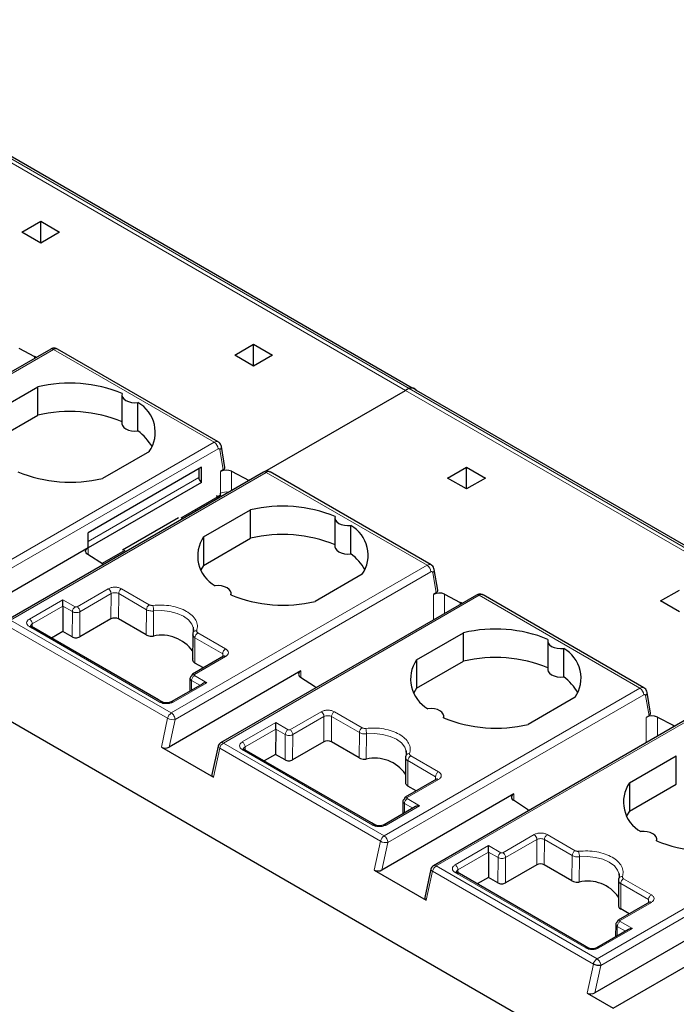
# Model space of a CAD drawing. Header units: millimetres. Extents: x 5 to 418, y 2 to 292.
# Tile 46 of 51: x 357 to 367, y 137 to 152. Entities that reach past the tile are written whole.
import ezdxf

# ---------------------------------------------------------------- set-up
doc = ezdxf.new("R2010")
doc.units = ezdxf.units.MM

msp = doc.modelspace()

# ---------------------------------------------------------------- linework, layer by layer
at = {"color": 7, "linetype": 'Continuous', "lineweight": 18}
for p, q in [((362.5732, 146.1648), (353.0272, 151.6756)), ((353.0818, 151.7025), (362.6277, 146.1918)), ((357.3106, 146.7762), (353.4871, 144.5689)), ((357.0266, 146.6708), (357.0266, 146.6393)), ((357.3106, 146.7762), (359.7148, 145.3883)), ((372.1191, 140.654), (362.5732, 146.1648)), ((362.6277, 146.1918), (372.1737, 140.681)), ((359.7148, 145.3883), (355.8912, 143.181)), ((355.9478, 143.083), (359.7713, 145.2903)), ((359.7992, 145.2794), (359.8499, 144.9764)), ((360.4926, 144.9393), (356.669, 142.732)), ((359.8094, 144.6264), (359.8094, 144.953)), ((359.9746, 144.6673), (359.9746, 144.9555)), ((360.4926, 144.9393), (362.8968, 143.5514)), ((357.8285, 143.9074), (359.4831, 144.8626)), ((359.7658, 144.5742), (359.7908, 144.5612)), ((359.4351, 144.3559), (359.4351, 144.3833)), ((357.8285, 143.8095), (357.8282, 143.7103)), ((359.0732, 141.3441), (362.8968, 143.5514)), ((359.1298, 141.2461), (362.9533, 143.4534)), ((362.9812, 143.4425), (363.0319, 143.1395)), ((357.6646, 142.9312), (358.1313, 143.2006)), ((358.3293, 143.2006), (358.7443, 142.961)), ((356.952, 142.7484), (357.4525, 143.0373)), ((357.4525, 143.0373), (357.6363, 142.9312)), ((357.707, 142.8577), (358.1737, 143.1271)), ((358.1709, 142.7498), (358.1737, 143.1271)), ((358.284, 142.7498), (358.2868, 143.1275)), ((358.2868, 143.1275), (358.7019, 142.8879)), ((363.6746, 143.1024), (359.851, 140.8951)), ((362.9914, 143.1161), (362.9914, 142.735)), ((363.1566, 143.1186), (363.1566, 142.8304)), ((363.3905, 142.997), (363.3905, 142.9654)), ((363.6746, 143.1024), (366.0787, 141.7145)), ((356.9945, 142.6749), (357.4525, 142.9395)), ((357.4525, 142.9395), (357.5939, 142.8581)), ((357.5939, 142.8581), (357.591, 142.4804)), ((357.7042, 142.4804), (357.707, 142.8577)), ((358.7019, 142.8879), (358.6972, 142.5113)), ((358.8055, 142.4924), (358.8093, 142.8684)), ((359.0732, 141.3441), (356.669, 142.732)), ((356.6147, 142.6533), (359.0188, 141.2654)), ((358.9037, 141.5075), (356.952, 142.6341)), ((356.9948, 142.6297), (356.9945, 142.6749)), ((359.4265, 142.0903), (359.4274, 142.4691)), ((359.4274, 142.4691), (359.8425, 142.2295)), ((359.4698, 142.5421), (359.8849, 142.3025)), ((359.8849, 142.1882), (359.4182, 141.9188)), ((359.8421, 142.1838), (359.8425, 142.2295)), ((361.0094, 141.8738), (361.0094, 141.9719)), ((359.3747, 141.6854), (359.3758, 141.8294)), ((359.3758, 141.8294), (359.4998, 141.7576)), ((359.4182, 141.9025), (359.6021, 141.7964)), ((359.6021, 141.7964), (359.1017, 141.5075)), ((362.2552, 139.5072), (366.0787, 141.7145)), ((362.3117, 139.4092), (366.1353, 141.6165)), ((366.1632, 141.6056), (366.2139, 141.3026)), ((359.0188, 141.2654), (358.9251, 140.834)), ((359.0406, 140.8353), (359.1298, 141.2461)), ((360.8466, 141.0942), (361.3133, 141.3637)), ((360.889, 141.0208), (361.3557, 141.2902)), ((361.3528, 140.9129), (361.3557, 141.2902)), ((361.466, 140.9129), (361.4688, 141.2906)), ((361.4688, 141.2906), (361.8839, 141.051)), ((361.5112, 141.3637), (361.9263, 141.124)), ((366.8566, 141.2654), (363.033, 139.0582)), ((366.1734, 141.2792), (366.1734, 140.8981)), ((366.3386, 141.2817), (366.3386, 140.9935)), ((360.134, 140.9115), (360.6344, 141.2004)), ((360.1765, 140.838), (360.6344, 141.1026)), ((360.6344, 141.2004), (360.8183, 141.0942)), ((360.6344, 141.1026), (360.7759, 141.0212)), ((366.5725, 141.1601), (366.5725, 141.1285)), ((360.7759, 141.0212), (360.773, 140.6435)), ((360.8862, 140.6435), (360.889, 141.0208)), ((361.8839, 141.051), (361.8791, 140.6744)), ((361.9875, 140.6555), (361.9913, 141.0315)), ((359.703, 140.385), (359.7966, 140.8164)), ((359.7966, 140.8164), (362.2008, 139.4285)), ((362.2552, 139.5072), (359.851, 140.8951)), ((362.0856, 139.6706), (360.134, 140.7972)), ((360.1768, 140.7928), (360.1765, 140.838)), ((362.6518, 140.7052), (363.0669, 140.4656)), ((362.6084, 140.2534), (362.6094, 140.6322)), ((362.6094, 140.6322), (363.0245, 140.3926)), ((363.0669, 140.3513), (362.6002, 140.0819)), ((363.0241, 140.3469), (363.0245, 140.3926)), ((362.6002, 140.0656), (362.784, 139.9594)), ((364.1914, 140.0369), (364.1914, 140.135)), ((362.784, 139.9594), (362.2836, 139.6706)), ((362.5567, 139.8485), (362.5578, 139.9925)), ((362.5578, 139.9925), (362.6818, 139.9207)), ((369.2607, 139.8776), (365.4372, 137.6703)), ((365.4937, 137.5723), (369.3173, 139.7796)), ((364.0285, 139.2573), (364.4952, 139.5267)), ((364.6932, 139.5267), (365.1083, 139.2871)), ((362.2008, 139.4285), (362.1071, 138.9971)), ((362.2225, 138.9984), (362.3117, 139.4092)), ((363.316, 139.0746), (363.8164, 139.3635)), ((363.8164, 139.3635), (364.0003, 139.2573)), ((364.071, 139.1838), (364.5377, 139.4533)), ((364.5348, 139.076), (364.5377, 139.4533)), ((364.648, 139.076), (364.6508, 139.4537)), ((364.6508, 139.4537), (365.0659, 139.2141)), ((363.3584, 139.0011), (363.8164, 139.2657)), ((363.8164, 139.2657), (363.9578, 139.1843)), ((363.9578, 139.1843), (363.955, 138.8066)), ((364.0681, 138.8066), (364.071, 139.1838)), ((365.0659, 139.2141), (365.0611, 138.8375)), ((365.1695, 138.8185), (365.1733, 139.1946)), ((365.4372, 137.6703), (363.033, 139.0582)), ((362.8849, 138.5481), (362.9786, 138.9794)), ((362.9786, 138.9794), (365.3828, 137.5915)), ((365.2676, 137.8336), (363.316, 138.9603)), ((363.3588, 138.9559), (363.3584, 139.0011)), ((365.7904, 138.4165), (365.7914, 138.7953)), ((365.7914, 138.7953), (366.2064, 138.5556)), ((365.8338, 138.8683), (366.2489, 138.6287)), ((366.2489, 138.5144), (365.7822, 138.245)), ((366.2061, 138.51), (366.2064, 138.5556)), ((365.7387, 138.0116), (365.7398, 138.1556)), ((365.7398, 138.1556), (365.8638, 138.0838)), ((365.7822, 138.2286), (365.966, 138.1225)), ((365.966, 138.1225), (365.4656, 137.8336)), ((365.3828, 137.5915), (365.2891, 137.1602)), ((365.4045, 137.1615), (365.4937, 137.5723))]:
    msp.add_line(p, q, dxfattribs=at)
at = {"color": 7, "linetype": 'Continuous', "lineweight": 25}
for p, q in [((362.6746, 146.1978), (353.1915, 151.6722)), ((356.8385, 148.5283), (357.1214, 148.6916)), ((357.1214, 148.6916), (357.4042, 148.5283)), ((357.1214, 148.365), (357.1214, 148.6916)), ((357.1214, 148.365), (356.8385, 148.5283)), ((357.4042, 148.5283), (357.1214, 148.365)), ((360.0205, 146.6914), (360.3034, 146.8547)), ((360.3034, 146.8547), (360.5862, 146.6914)), ((360.3034, 146.5281), (360.3034, 146.8547)), ((357.2706, 146.7802), (353.4471, 144.5729)), ((356.7926, 146.7925), (357.0266, 146.6708)), ((359.7748, 145.3943), (357.3706, 146.7821)), ((360.3034, 146.5281), (360.0205, 146.6914)), ((360.5862, 146.6914), (360.3034, 146.5281)), ((356.3747, 145.8114), (357.0761, 146.2163)), ((357.0761, 145.7917), (357.0761, 146.2163)), ((358.3356, 146.0955), (358.3356, 145.6709)), ((360.4724, 144.952), (362.5732, 146.1648)), ((362.7374, 146.1615), (362.7372, 146.1616)), ((372.2834, 140.6507), (362.7374, 146.1615)), ((358.5749, 145.5577), (358.5749, 145.9823)), ((356.3747, 145.3868), (357.0761, 145.7917)), ((358.7449, 145.2529), (358.0435, 144.848)), ((359.8736, 145.0143), (359.8215, 145.3253)), ((360.4526, 144.9432), (356.629, 142.7359)), ((359.5255, 145.0178), (357.8285, 144.0381)), ((359.4831, 144.9933), (359.4831, 144.8626)), ((359.5255, 144.7892), (359.5255, 145.0178)), ((359.8499, 144.9764), (359.8094, 144.953)), ((359.9746, 144.9555), (360.2373, 144.819)), ((362.9568, 143.5573), (360.5526, 144.9452)), ((363.2025, 144.8545), (363.4853, 145.0177)), ((363.4853, 145.0177), (363.7682, 144.8545)), ((363.4853, 144.6912), (363.4853, 145.0177)), ((359.5255, 144.7892), (357.8285, 143.8095)), ((363.4853, 144.6912), (363.2025, 144.8545)), ((363.7682, 144.8545), (363.4853, 144.6912)), ((359.2202, 144.2592), (359.807, 144.598)), ((359.5567, 143.9745), (360.2581, 144.3794)), ((360.2581, 143.9548), (360.2581, 144.3794)), ((358.3435, 143.7802), (359.1802, 144.2632)), ((359.2398, 144.2431), (359.2398, 144.2705)), ((361.5176, 144.2586), (361.5176, 143.834)), ((357.8285, 143.8095), (357.8285, 144.0381)), ((361.7569, 143.7207), (361.7569, 144.1454)), ((359.5567, 143.9745), (359.5567, 143.5499)), ((359.5567, 143.5499), (360.2581, 143.9548)), ((357.8285, 143.8095), (355.8586, 142.6723)), ((358.0372, 143.5763), (358.3835, 143.7762)), ((358.0597, 143.5618), (357.8231, 143.7135)), ((359.5567, 143.5499), (359.5157, 143.4829)), ((363.0556, 143.1773), (363.0035, 143.4884)), ((361.9269, 143.416), (361.2254, 143.0111)), ((363.0319, 143.1395), (362.9914, 143.1161)), ((366.3845, 143.0175), (366.6673, 143.1808)), ((357.4525, 142.9395), (357.4525, 143.0373)), ((363.6346, 143.1063), (359.811, 140.899)), ((359.966, 143.1075), (359.966, 143.1319)), ((363.1566, 143.1186), (363.3905, 142.997)), ((366.1387, 141.7204), (363.7346, 143.1083)), ((366.6673, 142.8543), (366.3845, 143.0175)), ((357.4525, 142.9395), (357.4496, 142.5621)), ((358.1709, 142.7498), (357.7042, 142.4804)), ((358.6972, 142.5113), (358.284, 142.7498)), ((356.9827, 142.6367), (356.971, 142.6424)), ((358.8842, 141.539), (356.9811, 142.6376)), ((357.4496, 142.5621), (357.2808, 142.4646)), ((357.591, 142.4804), (357.4496, 142.5621)), ((359.3985, 142.6242), (359.4019, 142.5537)), ((359.3935, 142.5081), (359.3925, 142.1291)), ((362.7386, 142.1375), (363.4401, 142.5425)), ((363.4401, 142.1179), (363.4401, 142.5425)), ((364.6996, 142.4216), (364.6996, 141.997)), ((364.9389, 141.8838), (364.9389, 142.3084)), ((359.8558, 142.1917), (359.3882, 141.9218)), ((359.3936, 142.1528), (359.3925, 142.1438)), ((359.8659, 142.1967), (359.8549, 142.1912)), ((362.7386, 142.1375), (362.7386, 141.7129)), ((362.7386, 141.7129), (363.4401, 142.1179)), ((361.0094, 141.9719), (359.0406, 140.8353)), ((359.5533, 142.0171), (359.4265, 142.0903)), ((359.3524, 141.863), (359.3509, 141.6717)), ((361.2158, 141.7415), (361.0051, 141.8766)), ((359.5421, 141.782), (359.0708, 141.5099)), ((362.7386, 141.7129), (362.6977, 141.646)), ((365.5006, 136.1188), (355.9547, 141.6296)), ((358.9345, 141.5099), (358.8842, 141.539)), ((365.1088, 141.5791), (364.4074, 141.1742)), ((366.2376, 141.3404), (366.1855, 141.6515)), ((366.8166, 141.2694), (362.993, 139.0621)), ((363.1479, 141.2706), (363.1479, 141.295)), ((366.2139, 141.3026), (366.1734, 141.2792)), ((366.3386, 141.2817), (366.5725, 141.1601)), ((360.6344, 141.1026), (360.6316, 140.7252)), ((360.6344, 141.1026), (360.6344, 141.2004)), ((358.9251, 140.834), (359.703, 140.385)), ((359.7728, 140.8467), (359.6808, 140.423)), ((360.1647, 140.7998), (360.153, 140.8054)), ((362.0661, 139.7021), (360.1631, 140.8007)), ((361.3528, 140.9129), (360.8862, 140.6435)), ((361.8791, 140.6744), (361.466, 140.9129)), ((362.5805, 140.7873), (362.5838, 140.7168)), ((360.6316, 140.7252), (360.4628, 140.6277)), ((360.773, 140.6435), (360.6316, 140.7252)), ((362.5755, 140.6711), (362.5745, 140.2922)), ((365.9206, 140.3006), (366.6221, 140.7055)), ((366.6221, 140.2809), (366.6221, 140.7055)), ((363.0378, 140.3548), (362.5702, 140.0849)), ((363.0479, 140.3598), (363.0369, 140.3543)), ((362.5756, 140.3159), (362.5745, 140.3069)), ((362.7353, 140.1802), (362.6084, 140.2534)), ((365.9206, 140.3006), (365.9206, 139.876)), ((365.9206, 139.876), (366.6221, 140.2809)), ((364.1914, 140.135), (362.2225, 138.9984)), ((362.724, 139.9451), (362.2528, 139.673)), ((362.5343, 140.0261), (362.5329, 139.8347)), ((364.3977, 139.9046), (364.1871, 140.0397)), ((365.9206, 139.876), (365.8797, 139.8091)), ((362.1165, 139.673), (362.0661, 139.7021)), ((366.3299, 139.4337), (366.3299, 139.4581)), ((363.8164, 139.2657), (363.8164, 139.3635)), ((363.8164, 139.2657), (363.8136, 138.8882)), ((364.5348, 139.076), (364.0681, 138.8066)), ((365.0611, 138.8375), (364.648, 139.076)), ((362.1071, 138.9971), (362.8849, 138.5481)), ((362.9548, 139.0098), (362.8628, 138.5861)), ((363.3467, 138.9629), (363.335, 138.9685)), ((365.2481, 137.8652), (363.3451, 138.9638)), ((363.8136, 138.8882), (363.6448, 138.7908)), ((363.955, 138.8066), (363.8136, 138.8882)), ((365.7625, 138.9504), (365.7658, 138.8799)), ((365.7574, 138.8342), (365.7564, 138.4553)), ((366.2198, 138.5179), (365.7522, 138.2479)), ((365.7576, 138.479), (365.7565, 138.47)), ((366.2299, 138.5228), (366.2189, 138.5174)), ((367.3744, 138.2987), (365.4045, 137.1615)), ((365.9173, 138.3433), (365.7904, 138.4165)), ((365.7163, 138.1892), (365.7149, 137.9978)), ((365.906, 138.1082), (365.4347, 137.8361)), ((365.678, 136.9357), (367.6078, 138.0497)), ((365.2985, 137.8361), (365.2481, 137.8652)), ((365.2891, 137.1602), (365.678, 136.9357))]:
    msp.add_line(p, q, dxfattribs=at)
at = {"color": 7, "linetype": 'Continuous', "lineweight": 25, "flags": 128}
for points in [[(358.3395, 146.1182), (358.3358, 146.0899), (358.3442, 146.062), (358.364, 146.0362), (358.3942, 146.0138), (358.4328, 145.9964), (358.4777, 145.985), (358.526, 145.9801), (358.5749, 145.9823)], [(358.3356, 145.6709), (358.3358, 145.6653), (358.3442, 145.6374), (358.364, 145.6116), (358.3942, 145.5892), (358.4328, 145.5718), (358.4777, 145.5604), (358.526, 145.5555), (358.5749, 145.5577)], [(361.5215, 144.2812), (361.5178, 144.253), (361.5261, 144.2251), (361.546, 144.1992), (361.5762, 144.1769), (361.6148, 144.1595), (361.6597, 144.148), (361.708, 144.1432), (361.7569, 144.1454)], [(357.8231, 143.7135), (357.8095, 143.7242), (357.7996, 143.7361), (357.7938, 143.7489), (357.7923, 143.7621), (357.7953, 143.7752), (357.8025, 143.7878), (357.8137, 143.7994), (357.8285, 143.8095)], [(361.5176, 143.834), (361.5178, 143.8284), (361.5261, 143.8005), (361.546, 143.7746), (361.5762, 143.7523), (361.6148, 143.7349), (361.6597, 143.7234), (361.708, 143.7186), (361.7569, 143.7207)], [(359.9621, 143.1092), (359.9657, 143.1375), (359.9574, 143.1653), (359.9375, 143.1912), (359.9074, 143.2136), (359.8687, 143.231), (359.8239, 143.2424), (359.7756, 143.2472), (359.7267, 143.2451)], [(359.3987, 142.6239), (359.4025, 142.6007), (359.4033, 142.5849)], [(364.7035, 142.4443), (364.6998, 142.4161), (364.7081, 142.3882), (364.728, 142.3623), (364.7581, 142.34), (364.7968, 142.3226), (364.8416, 142.3111), (364.89, 142.3063), (364.9389, 142.3084)], [(364.6996, 141.997), (364.6998, 141.9915), (364.7081, 141.9636), (364.728, 141.9377), (364.7581, 141.9154), (364.7968, 141.898), (364.8416, 141.8865), (364.89, 141.8817), (364.9389, 141.8838)], [(363.144, 141.2723), (363.1477, 141.3005), (363.1394, 141.3284), (363.1195, 141.3543), (363.0894, 141.3766), (363.0507, 141.394), (363.0059, 141.4055), (362.9575, 141.4103), (362.9086, 141.4082)], [(362.5807, 140.787), (362.5845, 140.7637), (362.5853, 140.748)], [(366.326, 139.4354), (366.3297, 139.4636), (366.3214, 139.4915), (366.3015, 139.5174), (366.2713, 139.5397), (366.2327, 139.5571), (366.1878, 139.5686), (366.1395, 139.5734), (366.0906, 139.5713)], [(365.7627, 138.9501), (365.7665, 138.9268), (365.7673, 138.9111)]]:
    msp.add_lwpolyline(points, dxfattribs=at)
at = {"color": 7, "linetype": 'Continuous', "lineweight": 18, "flags": 128}
for points in [[(359.7713, 145.2903), (359.7763, 145.2927), (359.781, 145.2939), (359.7855, 145.2941), (359.7895, 145.2932), (359.793, 145.2912), (359.7958, 145.2881), (359.7979, 145.2842), (359.7992, 145.2794)], [(359.8192, 144.5776), (359.8122, 144.5887), (359.8039, 144.5962)], [(362.9533, 143.4534), (362.9582, 143.4558), (362.963, 143.457), (362.9675, 143.4572), (362.9715, 143.4563), (362.975, 143.4543), (362.9778, 143.4512), (362.9799, 143.4473), (362.9812, 143.4425)], [(358.8093, 142.8684), (358.9306, 142.8731), (359.0502, 142.8608), (359.1611, 142.8322), (359.2568, 142.789), (359.3317, 142.7338), (359.3812, 142.6697), (359.3987, 142.6239)], [(366.1353, 141.6165), (366.1402, 141.6188), (366.145, 141.6201), (366.1495, 141.6203), (366.1535, 141.6193), (366.157, 141.6173), (366.1598, 141.6143), (366.1619, 141.6103), (366.1632, 141.6056)], [(361.9913, 141.0315), (362.1125, 141.0362), (362.2322, 141.0239), (362.3431, 140.9953), (362.4388, 140.9521), (362.5137, 140.8968), (362.5632, 140.8328), (362.5807, 140.787)], [(359.7966, 140.8164), (359.7866, 140.823), (359.7791, 140.8299), (359.7744, 140.8368), (359.7726, 140.8434), (359.7728, 140.8467)], [(365.1733, 139.1946), (365.2945, 139.1993), (365.4141, 139.187), (365.5251, 139.1584), (365.6208, 139.1152), (365.6956, 139.0599), (365.7452, 138.9959), (365.7627, 138.9501)], [(362.9786, 138.9794), (362.9686, 138.9861), (362.9611, 138.993), (362.9564, 138.9998), (362.9545, 139.0065), (362.9548, 139.0098)]]:
    msp.add_lwpolyline(points, dxfattribs=at)
at = {"color": 7, "linetype": 'Continuous', "lineweight": 25}
for centre, radius, start, end in [((356.6645, 145.9737), 0.7855, 60.21458, 62.5496), ((357.5555, 144.2063), 2.0664, 67.7032, 103.41394), ((362.8015, 145.7716), 0.4547, 112.46293, 120.13919), ((358.3252, 145.5396), 0.5082, 325.66484, 60.5746), ((357.5555, 143.7817), 2.0664, 67.7032, 103.41394), ((358.1591, 144.9765), 0.7146, 28.71941, 54.42044), ((357.5641, 146.858), 2.0664, 247.7032, 283.41394), ((359.8945, 144.7879), 0.1858, 64.47048, 117.26164), ((359.5752, 144.8668), 0.0922, 182.60548, 237.39452), ((360.7375, 142.3693), 2.0664, 67.7032, 103.41394), ((361.5072, 143.7027), 0.5082, 325.66484, 60.5746), ((359.9763, 143.6878), 0.5082, 145.66484, 240.5746), ((360.7375, 141.9447), 2.0664, 67.7032, 103.41394), ((361.3411, 143.1395), 0.7146, 28.71941, 54.42044), ((363.0765, 142.951), 0.1858, 64.47049, 117.26164), ((360.7461, 145.0211), 2.0664, 247.7032, 283.41394), ((363.0284, 142.2999), 0.7855, 60.21458, 62.5496), ((359.4333, 142.5308), 0.039, 145.74923, 180.15416), ((363.9195, 140.5324), 2.0664, 67.7032, 103.41394), ((358.932, 141.9427), 0.564, 35.19995, 102.96385), ((364.6892, 141.8658), 0.5082, 325.66484, 60.5746), ((363.1583, 141.8509), 0.5082, 145.66484, 240.5746), ((363.9195, 140.1078), 2.0664, 67.7032, 103.41394), ((361.0272, 141.9234), 0.0517, 110.12946, 244.6761), ((359.4058, 141.8973), 0.0302, 125.69804, 185.62038), ((364.5231, 141.3026), 0.7146, 28.71941, 54.42044), ((361.606, 142.3505), 0.7233, 237.3511, 239.81658), ((363.928, 143.1842), 2.0664, 247.7032, 283.41394), ((366.2585, 141.1141), 0.1858, 64.47049, 117.26164), ((366.2104, 140.463), 0.7855, 60.21458, 62.5496), ((359.851, 140.8297), 0.08, 120.0008, 167.74556), ((362.114, 140.1058), 0.564, 35.19995, 102.96385), ((362.6153, 140.6939), 0.039, 145.74923, 180.15416), ((366.3403, 140.014), 0.5082, 145.66484, 240.5746), ((362.5878, 140.0604), 0.0302, 125.69804, 185.62038), ((364.2092, 140.0864), 0.0517, 110.12946, 244.6761), ((364.788, 140.5136), 0.7233, 237.3511, 239.81658), ((367.11, 141.3473), 2.0664, 247.7032, 283.41394), ((363.033, 138.9928), 0.08, 120.0008, 167.74556), ((365.7973, 138.8569), 0.039, 145.74923, 180.15416), ((365.296, 138.2689), 0.564, 35.19995, 102.96385), ((365.7698, 138.2234), 0.0302, 125.69804, 185.62038)]:
    msp.add_arc(centre, radius, start, end, dxfattribs=at)
at = {"color": 7, "linetype": 'Continuous', "lineweight": 18}
for centre, radius, start, end in [((357.2872, 146.7435), 0.0402, 54.38241, 114.30713), ((357.3458, 146.7272), 0.0603, 65.65152, 125.65894), ((359.7499, 145.3393), 0.0603, 65.69061, 125.65558), ((359.6485, 145.2847), 0.1229, 2.60535, 57.39453), ((359.772, 145.321), 0.0497, 303.19162, 4.95473), ((360.4692, 144.9066), 0.0402, 54.38241, 114.30713), ((360.5277, 144.8903), 0.0603, 65.65152, 125.65894), ((359.8944, 144.4621), 0.1849, 78.09317, 117.33888), ((362.9319, 143.5024), 0.0603, 65.67906, 125.65658), ((362.8305, 143.4478), 0.1229, 2.60548, 57.39452), ((362.954, 143.4841), 0.0497, 303.19209, 4.94946), ((363.6511, 143.0697), 0.0402, 54.38241, 114.30713), ((363.7097, 143.0534), 0.0603, 65.65152, 125.65894), ((357.6861, 142.8534), 0.0923, 122.62937, 177.08194), ((358.7941, 142.8832), 0.0923, 122.62937, 177.08194), ((358.4971, 142.8683), 0.3122, 0.02414, 15.44601), ((359.4442, 142.5196), 0.0543, 80.37363, 142.44394), ((359.5196, 142.4644), 0.0923, 122.62937, 177.08194), ((359.4006, 141.8943), 0.0302, 54.38183, 114.31395), ((366.1139, 141.6655), 0.0603, 65.67906, 125.65658), ((366.0125, 141.6109), 0.1229, 2.60548, 57.39452), ((366.1359, 141.6472), 0.0497, 303.19209, 4.94946), ((359.1413, 141.2389), 0.1254, 122.93105, 167.79085), ((359.1018, 141.4144), 0.1706, 240.8731, 279.4195), ((359.0144, 141.2422), 0.1154, 1.95745, 31.14194), ((360.8681, 141.0165), 0.0923, 122.62937, 177.08194), ((361.9761, 141.0463), 0.0923, 122.62937, 177.08194), ((361.6791, 141.0314), 0.3122, 0.02414, 15.44601), ((359.9192, 140.7898), 0.1254, 122.93105, 167.79085), ((359.8276, 140.8624), 0.0402, 54.38196, 114.31303), ((362.6262, 140.6827), 0.0543, 80.37363, 142.44394), ((362.7016, 140.6275), 0.0923, 122.62937, 177.08194), ((362.5826, 140.0574), 0.0302, 54.38183, 114.31395), ((362.3233, 139.402), 0.1254, 122.93105, 167.79085), ((362.1941, 139.4093), 0.1154, 28.85424, 58.04578), ((362.1964, 139.4053), 0.1154, 1.95812, 31.14309), ((362.2838, 139.5775), 0.1706, 240.8731, 279.4195), ((364.05, 139.1796), 0.0923, 122.62937, 177.08194), ((365.1581, 139.2094), 0.0923, 122.62937, 177.08194), ((364.8611, 139.1944), 0.3122, 0.02414, 15.44601), ((363.1011, 138.9529), 0.1254, 122.93105, 167.79085), ((363.0096, 139.0254), 0.0402, 54.38196, 114.31303), ((365.8082, 138.8457), 0.0543, 80.37363, 142.44394), ((365.8836, 138.7906), 0.0923, 122.62937, 177.08194), ((365.7646, 138.2204), 0.0302, 54.38183, 114.31395)]:
    msp.add_arc(centre, radius, start, end, dxfattribs=at)
at = {"color": 7, "linetype": 'Continuous', "lineweight": 25}
for centre, major_axis, ratio, start_param, end_param in [((359.7934, 145.0091), (0.0806, 0.0011), 0.5771525, 5.4824841, 6.3717557), ((362.9754, 143.1722), (0.0806, 0.0011), 0.5771525, 5.482485, 6.3717557), ((358.2274, 142.7172), (0.08, 0), 0.5772877, 0.7853601, 2.3561564), ((357.6476, 142.5131), (0.08, 0), 0.5772877, 3.9269527, 5.4977491), ((359.6021, 141.7474), (0.0849, 0), 0.5773815, 1.5707963, 2.3561132), ((366.1573, 141.3352), (0.0806, 0.0011), 0.5771525, 5.482485, 6.3717557), ((361.4094, 140.8803), (0.08, 0), 0.5772877, 0.7853601, 2.3561564), ((358.984, 140.868), (0.0816, 0.0028), 0.5763887, 3.8875603, 5.4583566), ((360.8296, 140.6762), (0.08, 0), 0.5772877, 3.9269527, 5.4977491), ((359.7618, 140.419), (0.0816, 0.0028), 0.5763887, 2.996668, 3.8875603), ((362.784, 139.9104), (0.0849, 0), 0.5773815, 1.5707963, 2.3561132), ((364.5914, 139.0433), (0.08, 0), 0.5772877, 0.7853601, 2.3561564), ((362.166, 139.0311), (0.0816, 0.0028), 0.5763887, 3.8875603, 5.4583566), ((364.0116, 138.8392), (0.08, 0), 0.5772877, 3.9269527, 5.4977491), ((362.9438, 138.582), (0.0816, 0.0028), 0.5763887, 2.996668, 3.8875603), ((365.966, 138.0735), (0.0849, 0), 0.5773815, 1.5707963, 2.3561132), ((365.3479, 137.1942), (0.0816, 0.0028), 0.5763887, 3.8875603, 5.4583566)]:
    msp.add_ellipse(centre, major_axis=major_axis, ratio=ratio, start_param=start_param, end_param=end_param, dxfattribs=at)
for points, knots in [([(357.3698, 146.7808), (357.3641, 146.7843), (357.3489, 146.7937), (357.3198, 146.7961), (357.2919, 146.7911), (357.2766, 146.7832), (357.2706, 146.7802)], [0, 0, 0, 0, 0.1893556, 0.5076166, 0.8058913, 1, 1, 1, 1]), ([(362.7373, 146.1613), (362.7371, 146.1617), (362.7287, 146.1812), (362.7004, 146.1982), (362.66, 146.2028), (362.6362, 146.1946), (362.6277, 146.1918)], [0, 0, 0, 0, 0.0082482, 0.4843473, 0.8172737, 1, 1, 1, 1]), ([(362.6277, 146.1918), (362.6427, 146.196), (362.6726, 146.2045), (362.7113, 146.1929), (362.7276, 146.1709), (362.736, 146.1595)], [0, 0, 0, 0, 0.326807, 0.6530978, 1, 1, 1, 1]), ([(359.8215, 145.3253), (359.8182, 145.3371), (359.8118, 145.3599), (359.7931, 145.3837), (359.7783, 145.3908), (359.7739, 145.3929)], [0, 0, 0, 0, 0.4289243, 0.8314469, 1, 1, 1, 1]), ([(360.5518, 144.9439), (360.5461, 144.9474), (360.5309, 144.9568), (360.5018, 144.9592), (360.4739, 144.9541), (360.4586, 144.9463), (360.4526, 144.9432)], [0, 0, 0, 0, 0.1893556, 0.5076166, 0.8058913, 1, 1, 1, 1]), ([(359.7455, 144.5895), (359.7506, 144.5875), (359.7607, 144.5838), (359.7745, 144.5831), (359.786, 144.5856), (359.7978, 144.5926), (359.8074, 144.6057), (359.8088, 144.6199), (359.8094, 144.6264)], [0, 0, 0, 0, 0.1555569, 0.3024055, 0.4405568, 0.5700263, 0.8020288, 1, 1, 1, 1]), ([(363.0037, 143.4874), (363.0005, 143.4993), (362.9942, 143.5222), (362.9755, 143.5464), (362.9605, 143.5538), (362.9559, 143.556)], [0, 0, 0, 0, 0.4259087, 0.8243105, 1, 1, 1, 1]), ([(363.7337, 143.107), (363.7281, 143.1105), (363.7129, 143.1199), (363.6838, 143.1223), (363.6558, 143.1172), (363.6406, 143.1094), (363.6346, 143.1063)], [0, 0, 0, 0, 0.1893556, 0.5076166, 0.8058913, 1, 1, 1, 1]), ([(356.9945, 142.61), (356.9879, 142.6147), (356.9748, 142.6241), (356.9692, 142.6424), (356.9748, 142.6606), (356.9879, 142.6702), (356.9945, 142.6749)], [0, 0, 0, 0, 0.25, 0.5, 0.75, 1, 1, 1, 1]), ([(358.6972, 142.5113), (358.7048, 142.5075), (358.7228, 142.4986), (358.7584, 142.4911), (358.788, 142.4905), (358.8033, 142.4921), (358.8055, 142.4924)], [0, 0, 0, 0, 0.2575607, 0.600749, 0.9439391, 1, 1, 1, 1]), ([(359.3944, 142.5307), (359.3932, 142.5251), (359.3909, 142.514), (359.3965, 142.4973), (359.4082, 142.4818), (359.421, 142.4733), (359.4274, 142.4691)], [0, 0, 0, 0, 0.2498966, 0.4998455, 0.7498714, 1, 1, 1, 1]), ([(359.3971, 142.5451), (359.3953, 142.5389), (359.3917, 142.5264), (359.3929, 142.5139), (359.3935, 142.5076)], [0, 0, 0, 0, 0.4997487, 1, 1, 1, 1]), ([(359.3937, 142.1298), (359.3954, 142.124), (359.3992, 142.1105), (359.4141, 142.0977), (359.4249, 142.0912), (359.4265, 142.0903)], [0, 0, 0, 0, 0.3924425, 0.9147142, 1, 1, 1, 1]), ([(366.1856, 141.6505), (366.1824, 141.6624), (366.1762, 141.6853), (366.1575, 141.7095), (366.1425, 141.7168), (366.1379, 141.7191)], [0, 0, 0, 0, 0.4259087, 0.8243105, 1, 1, 1, 1]), ([(359.0717, 141.5104), (359.0615, 141.5058), (359.0412, 141.4965), (359.0022, 141.4926), (358.9632, 141.4968), (358.9431, 141.5061), (358.933, 141.5108)], [0, 0, 0, 0, 0.24989426, 0.49995927, 0.75002774, 1, 1, 1, 1]), ([(360.1765, 140.7731), (360.1699, 140.7778), (360.1568, 140.7872), (360.1511, 140.8054), (360.1568, 140.8237), (360.1699, 140.8332), (360.1765, 140.838)], [0, 0, 0, 0, 0.25, 0.5, 0.75, 1, 1, 1, 1]), ([(361.8791, 140.6744), (361.8868, 140.6706), (361.9047, 140.6617), (361.9403, 140.6542), (361.9699, 140.6536), (361.9853, 140.6552), (361.9875, 140.6555)], [0, 0, 0, 0, 0.2575607, 0.600749, 0.9439391, 1, 1, 1, 1]), ([(362.5764, 140.6938), (362.5752, 140.6882), (362.5729, 140.6771), (362.5785, 140.6604), (362.5901, 140.6449), (362.603, 140.6364), (362.6094, 140.6322)], [0, 0, 0, 0, 0.2498966, 0.4998455, 0.7498714, 1, 1, 1, 1]), ([(362.5791, 140.7081), (362.5773, 140.7019), (362.5737, 140.6895), (362.5749, 140.677), (362.5755, 140.6707)], [0, 0, 0, 0, 0.49974872, 1, 1, 1, 1]), ([(362.5757, 140.2929), (362.5774, 140.2871), (362.5812, 140.2736), (362.5961, 140.2608), (362.6069, 140.2543), (362.6084, 140.2534)], [0, 0, 0, 0, 0.39244252, 0.91471425, 1, 1, 1, 1]), ([(362.2536, 139.6735), (362.2435, 139.6689), (362.2232, 139.6596), (362.1842, 139.6557), (362.1452, 139.6598), (362.125, 139.6692), (362.115, 139.6739)], [0, 0, 0, 0, 0.2498943, 0.4999593, 0.7500277, 1, 1, 1, 1]), ([(363.3584, 138.9362), (363.3519, 138.9409), (363.3387, 138.9503), (363.3331, 138.9685), (363.3387, 138.9868), (363.3519, 138.9963), (363.3584, 139.0011)], [0, 0, 0, 0, 0.25, 0.5, 0.75, 1, 1, 1, 1]), ([(365.7611, 138.8712), (365.7593, 138.865), (365.7557, 138.8526), (365.7569, 138.84), (365.7575, 138.8338)], [0, 0, 0, 0, 0.4997487, 1, 1, 1, 1]), ([(365.0611, 138.8375), (365.0688, 138.8337), (365.0867, 138.8248), (365.1223, 138.8173), (365.1519, 138.8167), (365.1673, 138.8183), (365.1695, 138.8185)], [0, 0, 0, 0, 0.2575607, 0.600749, 0.9439391, 1, 1, 1, 1]), ([(365.7583, 138.8568), (365.7572, 138.8513), (365.7549, 138.8401), (365.7605, 138.8235), (365.7721, 138.8079), (365.7849, 138.7995), (365.7914, 138.7953)], [0, 0, 0, 0, 0.2498966, 0.4998455, 0.7498714, 1, 1, 1, 1]), ([(365.7577, 138.456), (365.7593, 138.4502), (365.7632, 138.4367), (365.7781, 138.4239), (365.7889, 138.4174), (365.7904, 138.4165)], [0, 0, 0, 0, 0.3924425, 0.9147143, 1, 1, 1, 1]), ([(365.4356, 137.8366), (365.4255, 137.832), (365.4052, 137.8227), (365.3661, 137.8188), (365.3271, 137.8229), (365.307, 137.8323), (365.297, 137.837)], [0, 0, 0, 0, 0.2498943, 0.4999593, 0.7500277, 1, 1, 1, 1])]:
    msp.add_open_spline(points, degree=3, knots=knots, dxfattribs=at)
at = {"color": 7, "linetype": 'Continuous', "lineweight": 18}
for points, knots in [([(358.1313, 143.2006), (358.1455, 143.2071), (358.1743, 143.2203), (358.23, 143.2263), (358.2757, 143.221), (358.3086, 143.2113), (358.3223, 143.2042), (358.3293, 143.2006)], [0, 0, 0, 0, 0.2466517, 0.4974325, 0.7483262, 0.8728127, 1, 1, 1, 1]), ([(358.1313, 143.2006), (358.1366, 143.1968), (358.1448, 143.1911), (358.1547, 143.1793), (358.1615, 143.169), (358.167, 143.158), (358.1723, 143.1436), (358.1731, 143.1336), (358.1737, 143.1271)], [0, 0, 0, 0, 0.2394582, 0.3683628, 0.5000026, 0.631642, 0.7605454, 1, 1, 1, 1]), ([(358.1737, 143.1271), (358.182, 143.1309), (358.1985, 143.1385), (358.2303, 143.1418), (358.2621, 143.1387), (358.2786, 143.1312), (358.2868, 143.1275)], [0, 0, 0, 0, 0.25000001, 0.50000001, 0.75, 1, 1, 1, 1]), ([(357.5939, 142.8581), (357.6021, 142.8543), (357.6187, 142.8467), (357.6504, 142.8434), (357.6822, 142.8465), (357.6987, 142.8539), (357.707, 142.8577)], [0, 0, 0, 0, 0.25, 0.5, 0.75, 1, 1, 1, 1]), ([(357.6363, 142.9312), (357.638, 142.9303), (357.6415, 142.9287), (357.6474, 142.9278), (357.6526, 142.9277), (357.657, 142.9282), (357.6611, 142.9294), (357.6634, 142.9306), (357.6646, 142.9312)], [0, 0, 0, 0, 0.2116745, 0.4235405, 0.5686827, 0.7078064, 0.8489949, 1, 1, 1, 1]), ([(358.7019, 142.8879), (358.7093, 142.8842), (358.7241, 142.8767), (358.7512, 142.8699), (358.7802, 142.8665), (358.7996, 142.8678), (358.8093, 142.8684)], [0, 0, 0, 0, 0.2499378, 0.4998955, 0.7499085, 1, 1, 1, 1]), ([(358.7443, 142.961), (358.7477, 142.9593), (358.7543, 142.9559), (358.7673, 142.9524), (358.7821, 142.9503), (358.7927, 142.9511), (358.7981, 142.9514)], [0, 0, 0, 0, 0.2262349, 0.4552376, 0.7262614, 1, 1, 1, 1]), ([(358.7981, 142.9514), (358.8433, 142.9546), (358.9339, 142.961), (359.0694, 142.9457), (359.1951, 142.9139), (359.303, 142.8647), (359.3884, 142.8024), (359.4433, 142.7298), (359.4699, 142.6516), (359.4588, 142.5993), (359.4533, 142.5732)], [0, 0, 0, 0, 0.1249501, 0.2499976, 0.3748998, 0.499998, 0.6248996, 0.7499976, 0.8749504, 1, 1, 1, 1]), ([(356.952, 142.6341), (356.9405, 142.6425), (356.9175, 142.6593), (356.9077, 142.6915), (356.9178, 142.7236), (356.9407, 142.7402), (356.952, 142.7484)], [0, 0, 0, 0, 0.2507022, 0.5019205, 0.7530257, 1, 1, 1, 1]), ([(359.4533, 142.5732), (359.4528, 142.5707), (359.4517, 142.5657), (359.4538, 142.5576), (359.4591, 142.5493), (359.4662, 142.5445), (359.4698, 142.5421)], [0, 0, 0, 0, 0.2215116, 0.4445655, 0.720912, 1, 1, 1, 1]), ([(359.8849, 142.3025), (359.8964, 142.2942), (359.9194, 142.2774), (359.9292, 142.2451), (359.9192, 142.2131), (359.8963, 142.1965), (359.8849, 142.1882)], [0, 0, 0, 0, 0.2507022, 0.5019205, 0.7530257, 1, 1, 1, 1]), ([(359.4182, 141.9188), (359.4168, 141.9178), (359.414, 141.9159), (359.4124, 141.9125), (359.4122, 141.9095), (359.4131, 141.9069), (359.4151, 141.9045), (359.4171, 141.9032), (359.4182, 141.9025)], [0, 0, 0, 0, 0.2080698, 0.4163234, 0.5633992, 0.7041693, 0.847021, 1, 1, 1, 1]), ([(359.1017, 141.5075), (359.0874, 141.5009), (359.0587, 141.4877), (359.0029, 141.4817), (358.9572, 141.487), (358.9243, 141.4968), (358.9106, 141.5039), (358.9037, 141.5075)], [0, 0, 0, 0, 0.2466517, 0.4974325, 0.7483262, 0.8728127, 1, 1, 1, 1]), ([(359.1017, 141.5075), (359.0963, 141.5099), (359.0881, 141.5136), (359.0782, 141.5133), (359.0738, 141.5114), (359.0716, 141.5104)], [0, 0, 0, 0, 0.4789139, 0.7367217, 1, 1, 1, 1]), ([(361.3133, 141.3637), (361.3275, 141.3702), (361.3562, 141.3834), (361.412, 141.3894), (361.4577, 141.3841), (361.4906, 141.3744), (361.5043, 141.3672), (361.5112, 141.3637)], [0, 0, 0, 0, 0.2466517, 0.4974325, 0.7483262, 0.8728127, 1, 1, 1, 1]), ([(361.3133, 141.3637), (361.3186, 141.3599), (361.3268, 141.3542), (361.3367, 141.3424), (361.3435, 141.3321), (361.349, 141.3211), (361.3542, 141.3066), (361.3551, 141.2967), (361.3557, 141.2902)], [0, 0, 0, 0, 0.2394582, 0.3683628, 0.5000026, 0.631642, 0.7605454, 1, 1, 1, 1]), ([(361.3557, 141.2902), (361.3639, 141.294), (361.3805, 141.3016), (361.4123, 141.3049), (361.444, 141.3017), (361.4606, 141.2943), (361.4688, 141.2906)], [0, 0, 0, 0, 0.25, 0.5, 0.75, 1, 1, 1, 1]), ([(360.8183, 141.0942), (360.82, 141.0934), (360.8235, 141.0918), (360.8294, 141.0909), (360.8346, 141.0908), (360.839, 141.0913), (360.8431, 141.0925), (360.8454, 141.0936), (360.8466, 141.0942)], [0, 0, 0, 0, 0.2116745, 0.4235405, 0.5686827, 0.7078064, 0.8489949, 1, 1, 1, 1]), ([(361.9263, 141.124), (361.9296, 141.1223), (361.9363, 141.119), (361.9492, 141.1155), (361.9641, 141.1134), (361.9747, 141.1141), (361.98, 141.1145)], [0, 0, 0, 0, 0.22623493, 0.45523756, 0.72626137, 1, 1, 1, 1]), ([(361.98, 141.1145), (362.0253, 141.1177), (362.1159, 141.1241), (362.2514, 141.1087), (362.3771, 141.077), (362.4849, 141.0278), (362.5703, 140.9655), (362.6253, 140.8929), (362.6519, 140.8147), (362.6408, 140.7624), (362.6353, 140.7362)], [0, 0, 0, 0, 0.1249501, 0.2499976, 0.3748998, 0.499998, 0.6248996, 0.7499976, 0.8749504, 1, 1, 1, 1]), ([(360.7759, 141.0212), (360.7841, 141.0174), (360.8006, 141.0098), (360.8324, 141.0065), (360.8642, 141.0096), (360.8807, 141.017), (360.889, 141.0208)], [0, 0, 0, 0, 0.25, 0.5, 0.75, 1, 1, 1, 1]), ([(361.8839, 141.051), (361.8913, 141.0472), (361.906, 141.0398), (361.9332, 141.033), (361.9622, 141.0296), (361.9816, 141.0309), (361.9913, 141.0315)], [0, 0, 0, 0, 0.2499378, 0.4998955, 0.7499085, 1, 1, 1, 1]), ([(360.134, 140.7972), (360.1225, 140.8056), (360.0995, 140.8223), (360.0897, 140.8546), (360.0998, 140.8867), (360.1227, 140.9033), (360.134, 140.9115)], [0, 0, 0, 0, 0.2507022, 0.5019205, 0.7530257, 1, 1, 1, 1]), ([(362.6353, 140.7362), (362.6347, 140.7338), (362.6337, 140.7288), (362.6358, 140.7207), (362.6411, 140.7124), (362.6482, 140.7076), (362.6518, 140.7052)], [0, 0, 0, 0, 0.2215116, 0.4445655, 0.720912, 1, 1, 1, 1]), ([(363.0669, 140.4656), (363.0784, 140.4572), (363.1014, 140.4405), (363.1112, 140.4082), (363.1011, 140.3762), (363.0782, 140.3595), (363.0669, 140.3513)], [0, 0, 0, 0, 0.2507022, 0.5019205, 0.7530257, 1, 1, 1, 1]), ([(362.6002, 140.0819), (362.5988, 140.0809), (362.596, 140.079), (362.5944, 140.0756), (362.5942, 140.0726), (362.5951, 140.07), (362.5971, 140.0676), (362.5991, 140.0663), (362.6002, 140.0656)], [0, 0, 0, 0, 0.2080698, 0.4163234, 0.5633992, 0.7041693, 0.847021, 1, 1, 1, 1]), ([(362.2836, 139.6706), (362.2694, 139.664), (362.2406, 139.6508), (362.1849, 139.6448), (362.1392, 139.6501), (362.1063, 139.6599), (362.0926, 139.667), (362.0856, 139.6706)], [0, 0, 0, 0, 0.2466517, 0.4974325, 0.7483262, 0.8728127, 1, 1, 1, 1]), ([(362.2836, 139.6706), (362.2783, 139.673), (362.2701, 139.6767), (362.2601, 139.6764), (362.2558, 139.6745), (362.2536, 139.6735)], [0, 0, 0, 0, 0.4789139, 0.7367217, 1, 1, 1, 1]), ([(364.4952, 139.5267), (364.5095, 139.5333), (364.5382, 139.5465), (364.594, 139.5525), (364.6397, 139.5472), (364.6726, 139.5374), (364.6863, 139.5303), (364.6932, 139.5267)], [0, 0, 0, 0, 0.2466517, 0.4974325, 0.7483262, 0.8728127, 1, 1, 1, 1]), ([(364.4952, 139.5267), (364.5006, 139.523), (364.5088, 139.5173), (364.5187, 139.5054), (364.5255, 139.4952), (364.5309, 139.4842), (364.5362, 139.4697), (364.5371, 139.4597), (364.5377, 139.4533)], [0, 0, 0, 0, 0.23945818, 0.36836275, 0.50000259, 0.631642, 0.76054538, 1, 1, 1, 1]), ([(364.5377, 139.4533), (364.5459, 139.4571), (364.5625, 139.4646), (364.5942, 139.4679), (364.626, 139.4648), (364.6425, 139.4574), (364.6508, 139.4537)], [0, 0, 0, 0, 0.25000001, 0.50000001, 0.75, 1, 1, 1, 1]), ([(363.9578, 139.1843), (363.9661, 139.1805), (363.9826, 139.1729), (364.0144, 139.1696), (364.0462, 139.1727), (364.0627, 139.1801), (364.071, 139.1838)], [0, 0, 0, 0, 0.25, 0.5, 0.75, 1, 1, 1, 1]), ([(364.0003, 139.2573), (364.002, 139.2565), (364.0054, 139.2549), (364.0113, 139.254), (364.0166, 139.2539), (364.0209, 139.2544), (364.0251, 139.2555), (364.0274, 139.2567), (364.0285, 139.2573)], [0, 0, 0, 0, 0.2116745, 0.4235405, 0.5686827, 0.7078064, 0.8489949, 1, 1, 1, 1]), ([(365.0659, 139.2141), (365.0733, 139.2103), (365.088, 139.2029), (365.1152, 139.196), (365.1442, 139.1927), (365.1636, 139.1939), (365.1733, 139.1946)], [0, 0, 0, 0, 0.2499378, 0.4998955, 0.7499085, 1, 1, 1, 1]), ([(365.1083, 139.2871), (365.1116, 139.2854), (365.1183, 139.282), (365.1312, 139.2785), (365.1461, 139.2765), (365.1567, 139.2772), (365.162, 139.2776)], [0, 0, 0, 0, 0.2262349, 0.4552376, 0.7262614, 1, 1, 1, 1]), ([(365.162, 139.2776), (365.2073, 139.2808), (365.2978, 139.2872), (365.4333, 139.2718), (365.5591, 139.2401), (365.6669, 139.1909), (365.7523, 139.1286), (365.8072, 139.056), (365.8339, 138.9777), (365.8228, 138.9255), (365.8173, 138.8993)], [0, 0, 0, 0, 0.1249501, 0.2499976, 0.3748998, 0.499998, 0.6248996, 0.7499976, 0.8749504, 1, 1, 1, 1]), ([(363.316, 138.9603), (363.3045, 138.9687), (363.2815, 138.9854), (363.2717, 139.0177), (363.2817, 139.0497), (363.3047, 139.0663), (363.316, 139.0746)], [0, 0, 0, 0, 0.2507022, 0.5019205, 0.7530257, 1, 1, 1, 1]), ([(365.8173, 138.8993), (365.8167, 138.8968), (365.8156, 138.8919), (365.8177, 138.8838), (365.8231, 138.8754), (365.8302, 138.8707), (365.8338, 138.8683)], [0, 0, 0, 0, 0.2215116, 0.4445655, 0.720912, 1, 1, 1, 1]), ([(366.2489, 138.6287), (366.2604, 138.6203), (366.2834, 138.6035), (366.2932, 138.5713), (366.2831, 138.5392), (366.2602, 138.5226), (366.2489, 138.5144)], [0, 0, 0, 0, 0.2507022, 0.5019205, 0.7530257, 1, 1, 1, 1]), ([(365.7822, 138.245), (365.7808, 138.244), (365.778, 138.242), (365.7764, 138.2387), (365.7761, 138.2357), (365.7771, 138.2331), (365.7791, 138.2307), (365.7811, 138.2293), (365.7822, 138.2286)], [0, 0, 0, 0, 0.2080698, 0.41632337, 0.56339923, 0.70416927, 0.84702103, 1, 1, 1, 1]), ([(365.4656, 137.8336), (365.4514, 137.8271), (365.4226, 137.8139), (365.3668, 137.8079), (365.3212, 137.8132), (365.2882, 137.8229), (365.2745, 137.83), (365.2676, 137.8336)], [0, 0, 0, 0, 0.2466517, 0.4974325, 0.7483262, 0.8728127, 1, 1, 1, 1]), ([(365.4656, 137.8336), (365.4603, 137.836), (365.4521, 137.8397), (365.4421, 137.8395), (365.4378, 137.8376), (365.4356, 137.8366)], [0, 0, 0, 0, 0.47891388, 0.73672168, 1, 1, 1, 1])]:
    msp.add_open_spline(points, degree=3, knots=knots, dxfattribs=at)
for points in [[(358.3293, 143.2006), (358.3237, 143.1967), (358.3127, 143.1888), (358.2987, 143.1695), (358.2889, 143.1478), (358.2875, 143.1343), (358.2868, 143.1275)], [(357.6646, 142.9312), (357.6701, 142.9272), (357.6813, 142.9193), (357.6953, 142.8999), (357.7051, 142.878), (357.7064, 142.8645), (357.707, 142.8577)], [(356.952, 142.7484), (356.9576, 142.7445), (356.9687, 142.7366), (356.9827, 142.7172), (356.9926, 142.6953), (356.9938, 142.6817), (356.9945, 142.6749)], [(359.8849, 142.3025), (359.8794, 142.2986), (359.8683, 142.2908), (359.8543, 142.2715), (359.8445, 142.2498), (359.8431, 142.2362), (359.8425, 142.2295)], [(359.8849, 142.1882), (359.8793, 142.1908), (359.868, 142.196), (359.8593, 142.1928), (359.8549, 142.1912)], [(359.4182, 141.9025), (359.4127, 141.8986), (359.4016, 141.8907), (359.3877, 141.8714), (359.3778, 141.8497), (359.3765, 141.8362), (359.3758, 141.8294)], [(359.1132, 141.3019), (359.1104, 141.3063), (359.1049, 141.3152), (359.095, 141.3269), (359.0843, 141.337), (359.0769, 141.3417), (359.0732, 141.3441)], [(361.5112, 141.3637), (361.5057, 141.3597), (361.4947, 141.3519), (361.4807, 141.3326), (361.4709, 141.3109), (361.4695, 141.2974), (361.4688, 141.2906)], [(360.8466, 141.0942), (360.8521, 141.0903), (360.8632, 141.0824), (360.8773, 141.063), (360.8871, 141.0411), (360.8884, 141.0275), (360.889, 141.0208)], [(360.134, 140.9115), (360.1396, 140.9076), (360.1507, 140.8997), (360.1647, 140.8802), (360.1745, 140.8584), (360.1758, 140.8448), (360.1765, 140.838)], [(363.0669, 140.4656), (363.0614, 140.4617), (363.0503, 140.4538), (363.0363, 140.4346), (363.0265, 140.4129), (363.0251, 140.3993), (363.0245, 140.3926)], [(363.0669, 140.3513), (363.0613, 140.3539), (363.05, 140.359), (363.0413, 140.3559), (363.0369, 140.3543)], [(362.6002, 140.0656), (362.5947, 140.0616), (362.5836, 140.0538), (362.5696, 140.0345), (362.5598, 140.0128), (362.5584, 139.9993), (362.5578, 139.9925)], [(364.6932, 139.5267), (364.6877, 139.5228), (364.6766, 139.515), (364.6627, 139.4957), (364.6528, 139.474), (364.6515, 139.4604), (364.6508, 139.4537)], [(364.0285, 139.2573), (364.0341, 139.2534), (364.0452, 139.2455), (364.0592, 139.2261), (364.0691, 139.2042), (364.0703, 139.1906), (364.071, 139.1838)], [(363.316, 139.0746), (363.3216, 139.0706), (363.3327, 139.0627), (363.3467, 139.0433), (363.3565, 139.0215), (363.3578, 139.0079), (363.3584, 139.0011)], [(366.2489, 138.6287), (366.2433, 138.6248), (366.2323, 138.6169), (366.2183, 138.5977), (366.2085, 138.5759), (366.2071, 138.5624), (366.2064, 138.5556)], [(366.2489, 138.5144), (366.2432, 138.517), (366.232, 138.5221), (366.2232, 138.5189), (366.2189, 138.5174)], [(365.7822, 138.2286), (365.7766, 138.2247), (365.7656, 138.2169), (365.7516, 138.1976), (365.7418, 138.1759), (365.7404, 138.1624), (365.7398, 138.1556)], [(365.4772, 137.628), (365.4744, 137.6325), (365.4689, 137.6414), (365.4589, 137.6531), (365.4483, 137.6631), (365.4409, 137.6679), (365.4372, 137.6703)], [(365.4937, 137.5723), (365.4935, 137.5767), (365.4931, 137.5855), (365.4897, 137.5997), (365.4846, 137.6142), (365.4796, 137.6234), (365.4772, 137.628)]]:
    msp.add_open_spline(points, degree=3, dxfattribs=at)
at = {"color": 7, "linetype": 'Continuous', "lineweight": 25}
for points in [[(356.952, 142.6341), (356.9576, 142.6366), (356.9686, 142.6415), (356.9826, 142.6384), (356.9924, 142.628), (356.9938, 142.616), (356.9945, 142.61)], [(359.3758, 141.8943), (359.3692, 141.8896), (359.3561, 141.8802), (359.3505, 141.862), (359.3561, 141.8437), (359.3692, 141.8342), (359.3758, 141.8294)], [(358.9037, 141.5075), (358.9092, 141.5099), (358.9202, 141.5149), (358.9342, 141.5117), (358.944, 141.5014), (358.9454, 141.4894), (358.9461, 141.4834)], [(360.134, 140.7972), (360.1396, 140.7997), (360.1506, 140.8046), (360.1646, 140.8014), (360.1744, 140.7911), (360.1758, 140.7791), (360.1765, 140.7731)], [(362.5578, 140.0574), (362.5512, 140.0527), (362.5381, 140.0433), (362.5325, 140.0251), (362.5381, 140.0068), (362.5512, 139.9973), (362.5578, 139.9925)], [(362.0856, 139.6706), (362.0912, 139.673), (362.1022, 139.6779), (362.1162, 139.6748), (362.126, 139.6644), (362.1274, 139.6525), (362.1281, 139.6465)], [(363.316, 138.9603), (363.3215, 138.9627), (363.3326, 138.9677), (363.3466, 138.9645), (363.3564, 138.9542), (363.3578, 138.9422), (363.3584, 138.9362)], [(365.7397, 138.2205), (365.7332, 138.2158), (365.7201, 138.2064), (365.7144, 138.1882), (365.7201, 138.1699), (365.7332, 138.1604), (365.7398, 138.1556)], [(365.2676, 137.8336), (365.2731, 137.8361), (365.2842, 137.841), (365.2982, 137.8379), (365.308, 137.8275), (365.3094, 137.8156), (365.31, 137.8096)], [(365.3828, 137.5915), (365.385, 137.5994), (365.3895, 137.6152), (365.4026, 137.638), (365.4189, 137.6577), (365.4311, 137.6661), (365.4372, 137.6703)], [(365.4937, 137.5723), (365.4858, 137.571), (365.4698, 137.5685), (365.4387, 137.5716), (365.4075, 137.5793), (365.391, 137.5875), (365.3828, 137.5915)]]:
    msp.add_open_spline(points, degree=3, dxfattribs=at)

doc.saveas('drawing.dxf')
